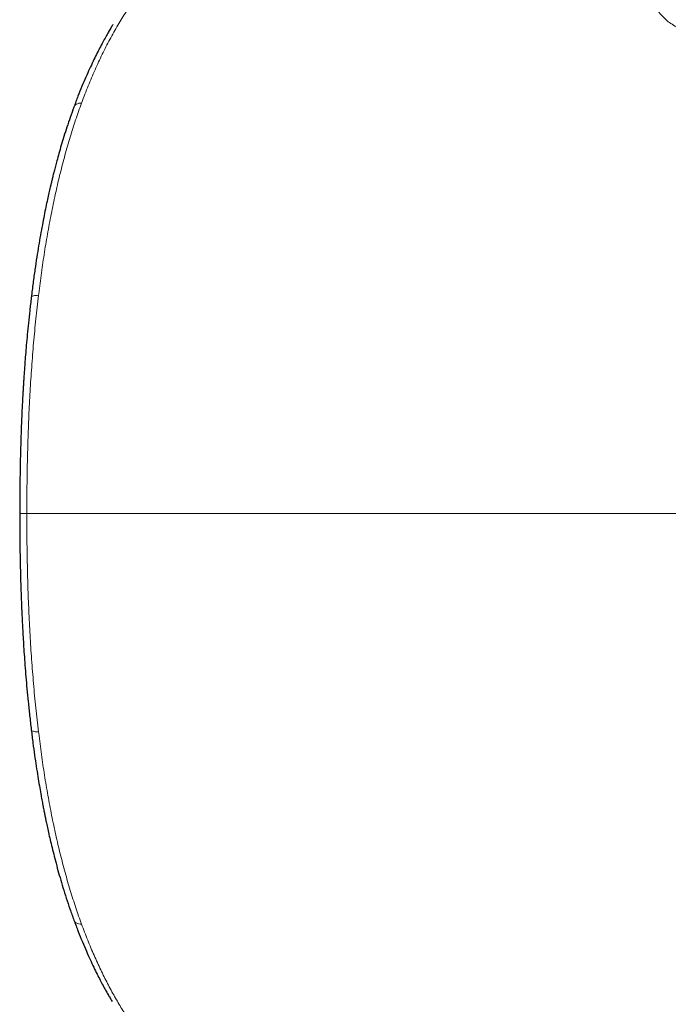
# Model space of a CAD drawing. Header units: millimetres. Extents: x 8 to 1010, y 12 to 2700.
# Tile 37 of 68: x 568 to 595, y 1543 to 1585. Entities that reach past the tile are written whole.
import ezdxf

# ---------------------------------------------------------------- set-up
doc = ezdxf.new("R2010")
doc.units = ezdxf.units.MM

msp = doc.modelspace()

# ---------------------------------------------------------------- linework, layer by layer
at = {"color": 8, "linetype": 'Continuous', "lineweight": 0}
for p, q in [((570.29, 1581.829), (570.297, 1581.848)), ((568.449, 1573.603), (568.456, 1573.665)), ((567.949, 1564.264), (567.644, 1564.264)), ((568.456, 1554.862), (568.449, 1554.925))]:
    msp.add_line(p, q, dxfattribs=at)
for points, knots in [([(573.325, 1587.239), (573.195, 1587.088), (572.937, 1586.787), (572.56, 1586.282), (572.193, 1585.742), (571.838, 1585.165), (571.498, 1584.558), (571.174, 1583.922), (570.866, 1583.26), (570.572, 1582.573), (570.388, 1582.089), (570.296, 1581.848)], [0, 0, 0, 0, 0.114976, 0.229487, 0.343409, 0.456616, 0.568982, 0.678403, 0.786782, 0.894012, 1, 1, 1, 1]), ([(595.39, 1585.31), (595.307, 1585.38), (595.137, 1585.524), (594.95, 1585.763), (594.791, 1586.048), (594.684, 1586.384), (594.678, 1586.625), (594.675, 1586.751)], [0, 0, 0, 0, 0.159927, 0.325725, 0.499092, 0.73929, 1, 1, 1, 1]), ([(597.804, 1584.436), (597.638, 1584.466), (597.312, 1584.523), (596.858, 1584.635), (596.359, 1584.79), (595.838, 1585.004), (595.537, 1585.209), (595.39, 1585.31)], [0, 0, 0, 0, 0.171883, 0.337058, 0.496428, 0.753798, 1, 1, 1, 1]), ([(570.29, 1581.83), (570.204, 1581.591), (570.034, 1581.118), (569.799, 1580.372), (569.579, 1579.608), (569.374, 1578.827), (569.251, 1578.289), (569.189, 1578.021)], [0, 0, 0, 0, 0.204341, 0.406131, 0.605728, 0.803556, 1, 1, 1, 1]), ([(570.29, 1581.829), (570.248, 1581.827), (570.162, 1581.822), (570.056, 1581.777), (569.987, 1581.719), (569.97, 1581.671), (569.963, 1581.653)], [0, 0, 0, 0, 0.261341, 0.542676, 0.832991, 1, 1, 1, 1]), ([(569.189, 1578.021), (569.129, 1577.742), (569.009, 1577.185), (568.849, 1576.326), (568.703, 1575.453), (568.57, 1574.567), (568.494, 1573.965), (568.456, 1573.665)], [0, 0, 0, 0, 0.200996, 0.401227, 0.600983, 0.800507, 1, 1, 1, 1]), ([(568.449, 1573.603), (568.41, 1573.267), (568.332, 1572.593), (568.236, 1571.567), (568.154, 1570.532), (568.087, 1569.487), (568.034, 1568.442), (567.995, 1567.397), (567.968, 1566.354), (567.952, 1565.31), (567.95, 1564.613), (567.949, 1564.264)], [0, 0, 0, 0, 0.111255, 0.222672, 0.334299, 0.446157, 0.558243, 0.668525, 0.778956, 0.889474, 1, 1, 1, 1]), ([(568.449, 1573.603), (568.408, 1573.602), (568.322, 1573.6), (568.221, 1573.581), (568.161, 1573.553), (568.137, 1573.529), (568.14, 1573.516), (568.141, 1573.514)], [0, 0, 0, 0, 0.238274, 0.494776, 0.759462, 0.965582, 1, 1, 1, 1]), ([(568.449, 1554.925), (568.409, 1555.267), (568.33, 1555.95), (568.233, 1556.986), (568.151, 1558.026), (568.084, 1559.07), (568.032, 1560.111), (567.993, 1561.15), (567.967, 1562.185), (567.951, 1563.224), (567.95, 1563.917), (567.949, 1564.264)], [0, 0, 0, 0, 0.113213, 0.225725, 0.337748, 0.449463, 0.561026, 0.670576, 0.780206, 0.889994, 1, 1, 1, 1]), ([(567.949, 1564.264), (569.739, 1564.264), (573.321, 1564.264), (578.71, 1564.264), (584.432, 1564.264), (590.492, 1564.264), (594.76, 1564.264), (596.895, 1564.264)], [0, 0, 0, 0, 0.186651, 0.373313, 0.559983, 0.779991, 1, 1, 1, 1]), ([(568.144, 1555.014), (568.144, 1555.007), (568.144, 1554.985), (568.19, 1554.959), (568.264, 1554.938), (568.35, 1554.927), (568.417, 1554.925), (568.449, 1554.925)], [0, 0, 0, 0, 0.145993, 0.410539, 0.616533, 0.814471, 1, 1, 1, 1]), ([(570.291, 1546.694), (570.208, 1546.928), (570.04, 1547.396), (569.805, 1548.137), (569.583, 1548.905), (569.376, 1549.699), (569.185, 1550.514), (569.009, 1551.349), (568.848, 1552.202), (568.703, 1553.072), (568.571, 1553.958), (568.495, 1554.56), (568.456, 1554.862)], [0, 0, 0, 0, 0.100056, 0.200424, 0.300918, 0.401336, 0.501477, 0.601202, 0.700688, 0.800175, 0.899881, 1, 1, 1, 1]), ([(569.964, 1546.872), (569.967, 1546.862), (569.977, 1546.83), (570.016, 1546.782), (570.085, 1546.735), (570.178, 1546.701), (570.253, 1546.697), (570.291, 1546.694)], [0, 0, 0, 0, 0.095449, 0.301135, 0.525614, 0.761626, 1, 1, 1, 1]), ([(573.333, 1541.28), (573.219, 1541.411), (572.992, 1541.673), (572.66, 1542.107), (572.333, 1542.57), (572.015, 1543.066), (571.704, 1543.593), (571.402, 1544.151), (571.108, 1544.74), (570.825, 1545.36), (570.551, 1546.008), (570.378, 1546.465), (570.291, 1546.694)], [0, 0, 0, 0, 0.100108, 0.200172, 0.300188, 0.400158, 0.500089, 0.599997, 0.699905, 0.799845, 0.89986, 1, 1, 1, 1])]:
    msp.add_open_spline(points, degree=3, knots=knots, dxfattribs=at)
at = {"color": 7, "linetype": 'Continuous', "lineweight": 30}
for points, knots in [([(571.631, 1585.191), (571.629, 1585.188), (571.597, 1585.136), (571.533, 1585.027), (571.433, 1584.856), (571.321, 1584.657), (571.195, 1584.428), (571.062, 1584.176), (570.924, 1583.903), (570.781, 1583.61), (570.629, 1583.286), (570.47, 1582.929), (570.305, 1582.539), (570.133, 1582.113), (570.019, 1581.81), (569.961, 1581.654)], [0, 0, 0, 0, 0.003517, 0.052773, 0.10794, 0.171073, 0.242165, 0.321211, 0.398963, 0.483119, 0.573677, 0.670638, 0.774004, 0.883786, 1, 1, 1, 1]), ([(569.961, 1581.654), (569.908, 1581.509), (569.806, 1581.227), (569.665, 1580.806), (569.538, 1580.407), (569.425, 1580.033), (569.324, 1579.684), (569.241, 1579.384), (569.174, 1579.129), (569.119, 1578.918), (569.07, 1578.726), (569.028, 1578.554), (568.988, 1578.389), (568.944, 1578.201), (568.891, 1577.97), (568.828, 1577.688), (568.76, 1577.367), (568.687, 1577.007), (568.61, 1576.608), (568.531, 1576.177), (568.452, 1575.715), (568.373, 1575.222), (568.293, 1574.69), (568.214, 1574.117), (568.164, 1573.719), (568.139, 1573.514)], [0, 0, 0, 0, 0.0626163, 0.1210554, 0.1752637, 0.225202, 0.2708434, 0.3121714, 0.341612, 0.3683835, 0.3924869, 0.4139244, 0.4330151, 0.453626, 0.4837007, 0.5180596, 0.5566862, 0.5995777, 0.6467409, 0.6981944, 0.7506664, 0.8070213, 0.8673133, 0.9316113, 1, 1, 1, 1]), ([(568.139, 1573.514), (568.117, 1573.325), (568.074, 1572.96), (568.017, 1572.429), (567.969, 1571.936), (567.928, 1571.481), (567.893, 1571.064), (567.866, 1570.71), (567.844, 1570.412), (567.827, 1570.166), (567.813, 1569.945), (567.8, 1569.746), (567.789, 1569.559), (567.776, 1569.344), (567.762, 1569.082), (567.746, 1568.763), (567.729, 1568.404), (567.713, 1568.004), (567.697, 1567.563), (567.682, 1567.091), (567.669, 1566.59), (567.659, 1566.061), (567.651, 1565.495), (567.645, 1564.892), (567.644, 1564.477), (567.644, 1564.264)], [0, 0, 0, 0, 0.063211, 0.121886, 0.176098, 0.225901, 0.271337, 0.312435, 0.3417, 0.368308, 0.392266, 0.413578, 0.43257, 0.453098, 0.483072, 0.517356, 0.555953, 0.59887, 0.646116, 0.697702, 0.750333, 0.806856, 0.867292, 0.931664, 1, 1, 1, 1]), ([(567.644, 1564.264), (567.644, 1564.068), (567.645, 1563.689), (567.65, 1563.141), (567.656, 1562.634), (567.664, 1562.169), (567.674, 1561.744), (567.684, 1561.383), (567.693, 1561.082), (567.702, 1560.834), (567.71, 1560.611), (567.718, 1560.411), (567.725, 1560.222), (567.735, 1560.006), (567.747, 1559.743), (567.763, 1559.424), (567.783, 1559.066), (567.807, 1558.668), (567.836, 1558.231), (567.869, 1557.766), (567.909, 1557.273), (567.954, 1556.755), (568.007, 1556.204), (568.068, 1555.618), (568.115, 1555.219), (568.139, 1555.014)], [0, 0, 0, 0, 0.062871, 0.121337, 0.175422, 0.225147, 0.27053, 0.311587, 0.340818, 0.367389, 0.391305, 0.412567, 0.43154, 0.452111, 0.482128, 0.516445, 0.555066, 0.597998, 0.645257, 0.696862, 0.749527, 0.806118, 0.866683, 0.931283, 1, 1, 1, 1]), ([(568.139, 1555.014), (568.162, 1554.825), (568.207, 1554.461), (568.279, 1553.94), (568.349, 1553.462), (568.417, 1553.027), (568.482, 1552.633), (568.54, 1552.302), (568.59, 1552.026), (568.633, 1551.8), (568.672, 1551.598), (568.708, 1551.418), (568.742, 1551.248), (568.783, 1551.054), (568.833, 1550.819), (568.896, 1550.535), (568.969, 1550.219), (569.053, 1549.871), (569.148, 1549.492), (569.254, 1549.094), (569.371, 1548.679), (569.498, 1548.249), (569.639, 1547.8), (569.794, 1547.335), (569.906, 1547.027), (569.963, 1546.868)], [0, 0, 0, 0, 0.062924, 0.12133, 0.175295, 0.224874, 0.270112, 0.31104, 0.340188, 0.366693, 0.390559, 0.411787, 0.430745, 0.451325, 0.481381, 0.515785, 0.554558, 0.597709, 0.645244, 0.697157, 0.750099, 0.806897, 0.867515, 0.931904, 1, 1, 1, 1]), ([(569.961, 1546.874), (570.022, 1546.711), (570.141, 1546.395), (570.32, 1545.952), (570.491, 1545.55), (570.655, 1545.186), (570.809, 1544.86), (570.951, 1544.569), (571.083, 1544.311), (571.204, 1544.083), (571.314, 1543.882), (571.414, 1543.704), (571.507, 1543.543), (571.568, 1543.441), (571.598, 1543.391)], [0, 0, 0, 0, 0.124497, 0.241344, 0.350567, 0.452182, 0.546197, 0.631138, 0.70875, 0.779029, 0.84197, 0.898626, 0.949615, 1, 1, 1, 1])]:
    msp.add_open_spline(points, degree=3, knots=knots, dxfattribs=at)

doc.saveas('drawing.dxf')
